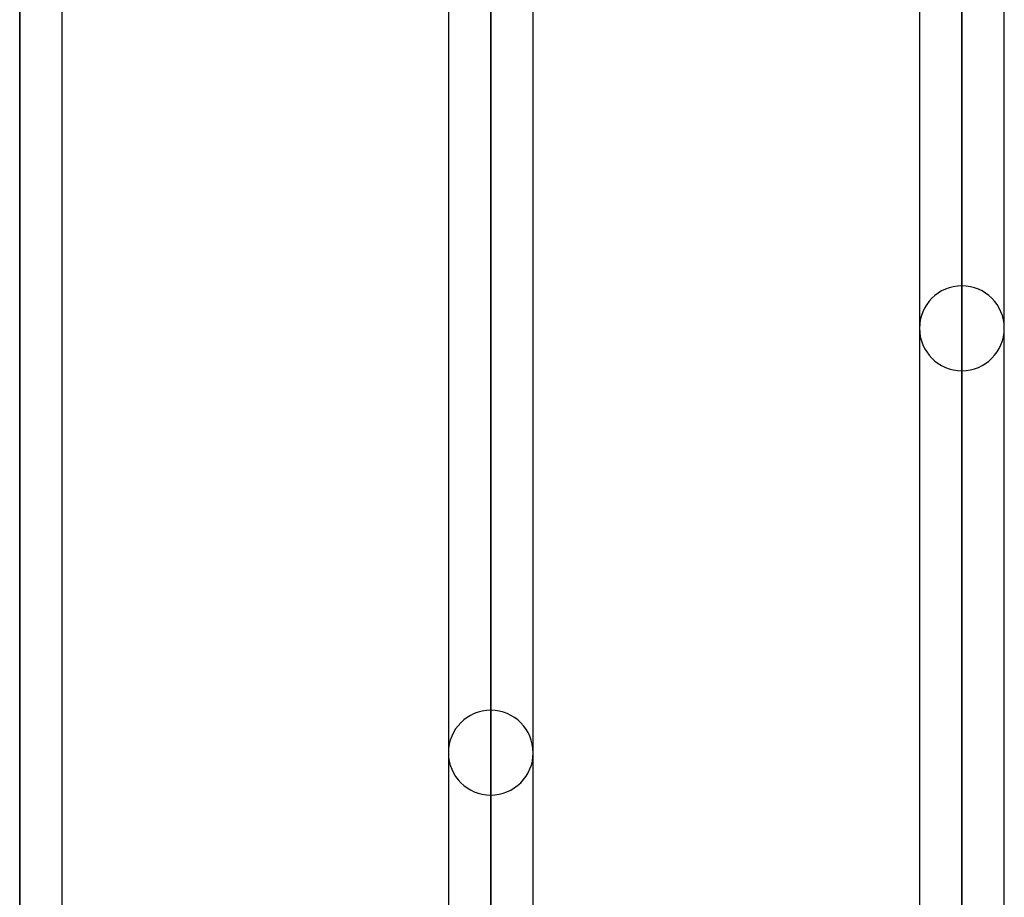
# Model space of a CAD drawing. Header units: millimetres. Extents: x -82 to 97, y -215 to 215.
# Tile 48 of 81: x 8 to 26, y 58 to 74. Entities that reach past the tile are written whole.
import ezdxf

# ---------------------------------------------------------------- set-up
doc = ezdxf.new("R2010")
doc.units = ezdxf.units.MM
doc.layers.add('MAIN-1', color=7, linetype='Continuous')
doc.layers.add('MAIN-2', color=7, linetype='Continuous')

msp = doc.modelspace()

# ---------------------------------------------------------------- linework, layer by layer
at = {"layer": 'MAIN-1'}
for p, q in [((7.611, 0), (7.611, 120.621)), ((16.411, 0), (16.411, 120.621)), ((25.211, 0), (25.211, 120.621)), ((26.004, 0), (26.004, 119.951)), ((8.404, 0), (8.404, 119.877)), ((15.619, 119.877), (15.619, 0)), ((17.204, 0), (17.204, 119.877)), ((24.419, 119.877), (24.419, 0))]:
    msp.add_line(p, q, dxfattribs=at)
at = {"layer": 'MAIN-2'}
for p, q in [((7.611, 120.621), (7.611, 0)), ((16.411, 120.621), (16.411, 0)), ((25.211, 120.621), (25.211, 0)), ((7.611, 119.574), (7.611, 0)), ((7.611, 0), (7.611, 119.574)), ((16.411, 119.574), (16.411, 0)), ((16.411, 43.901), (16.411, 119.574)), ((25.211, 119.448), (25.211, 0)), ((25.211, 0), (25.211, 119.448)), ((25.211, 69.264), (25.211, 52.16)), ((25.211, 50.95), (25.211, 67.68)), ((16.411, 61.34), (16.411, 46.546)), ((16.411, 45.481), (16.411, 59.755))]:
    msp.add_line(p, q, dxfattribs=at)
for centre, start, end in [((25.211, 68.472), 90, 180), ((25.211, 68.472), 0, 90), ((25.211, 68.472), 180, 270), ((25.211, 68.472), 270, 0), ((16.411, 60.547), 90.0001, 179.9999), ((16.411, 60.547), 0.0001, 90.0001), ((16.411, 60.547), 179.9999, 269.9999), ((16.411, 60.547), 269.9999, 0.0001)]:
    msp.add_arc(centre, 0.792, start, end, dxfattribs=at)

doc.saveas('drawing.dxf')
